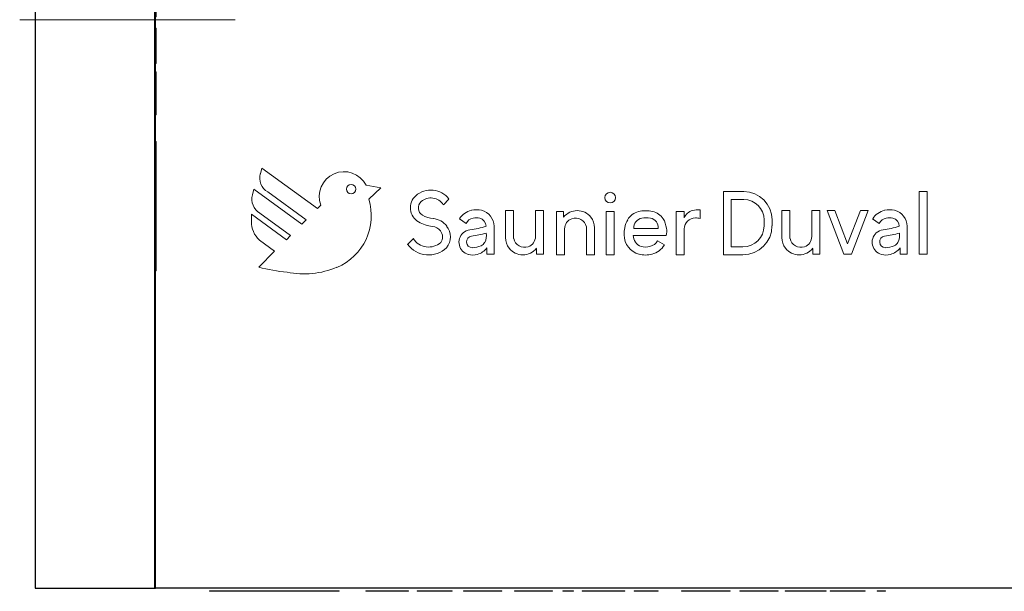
# Model space of a CAD drawing. Header units: millimetres. Extents: x -14995 to -11510, y 364 to 3070.
# Tile 1 of 29: x -14936 to -13293, y 364 to 1319. Entities that reach past the tile are written whole.
import ezdxf

# ---------------------------------------------------------------- set-up
doc = ezdxf.new("R2010")
doc.units = ezdxf.units.MM
for name, color, linetype, lineweight in [('A-FLOR', 192, 'Continuous', 25), ('A-GENM', 13, 'Continuous', 18), ('A-WALL', 113, 'Continuous', 25), ('M-EQPM', 50, 'Continuous', 18), ('P-PIPE', 3, 'Continuous', 18)]:
    doc.layers.add(name, color=color, linetype=linetype, lineweight=lineweight)

# ---------------------------------------------------------------- blocks, each defined once
blk = doc.blocks.new('Logo_Geometry_SD_3Dx10- - Mur_horizontal-1137753-Niveau 0')
at = {"layer": 'M-EQPM'}
for p, q in [((0, 1), (58.5, 1)), ((13.3, 1), (0, 1)), ((0, 0), (0, 1)), ((0.8, 1), (0.8, 0)), ((14.1, 1), (0.8, 1)), ((1.7, 1), (0.8, 1)), ((1.7, 1), (4.2, 1)), ((4.2, 1), (84.4, 1)), ((4.2, 1), (4.2, 0)), ((59.6, 1), (12.4, 1)), ((12.4, 1), (38.7, 1)), ((12.4, 1), (12.4, 0)), ((38.7, 1), (13.3, 1)), ((13.3, 1), (13.3, 0)), ((13.9, 1), (13.9, 0)), ((27.2, 1), (13.9, 1)), ((14.9, 1), (13.9, 1)), ((65.5, 1), (14.1, 1)), ((14.1, 1), (14.1, 0)), ((14.9, 1), (17.4, 1)), ((17.4, 1), (110.4, 1)), ((17.4, 1), (17.4, 0)), ((91.5, 1), (27.2, 1)), ((27.2, 1), (27.2, 0)), ((38.7, 1), (38.7, 0)), ((58.5, 1), (65.5, 1)), ((58.5, 1), (58.5, 0)), ((142.7, 1), (59.6, 1)), ((59.6, 1), (59.6, 0)), ((65.5, 1), (65.5, 0)), ((84.4, 1), (91.5, 1)), ((84.4, 1), (84.4, 0)), ((91.5, 1), (91.5, 0)), ((110.4, 1), (116, 1)), ((110.4, 1), (110.4, 0)), ((113.3, 1), (113.3, 0)), ((191.5, 1), (113.3, 1)), ((116, 1), (116, 0)), ((200.1, 1), (142.7, 1)), ((158.5, 1), (158.5, 0)), ((158.5, 1), (174.1, 1)), ((158.5, 1), (174.1, 1)), ((174.1, 0), (174.1, 1)), ((191.5, 1), (216.3, 1)), ((191.5, 1), (191.5, 0)), ((216.3, 1), (195.8, 1)), ((195.8, 1), (195.8, 0)), ((200.1, 0), (200.1, 1)), ((216.3, 1), (216.3, 0)), ((325.9, 1), (260.8, 1)), ((260.8, 1), (270.3, 1)), ((260.8, 1), (260.8, 0)), ((265.4, 1), (265.4, 0)), ((278.9, 1), (265.4, 1)), ((270.3, 1), (316.1, 1)), ((270.3, 0), (270.3, 1)), ((329.8, 1), (274.5, 1)), ((278.6, 1), (278.6, 0)), ((278.6, 1), (285.5, 1)), ((302.3, 1), (278.9, 1)), ((283.2, 1), (320.4, 1)), ((285.5, 1), (303.7, 1)), ((302.3, 1), (315.5, 1)), ((325.9, 1), (303.7, 1)), ((315.5, 1), (319, 1)), ((316.1, 1), (316.1, 0)), ((319, 0), (319, 1)), ((329.8, 1), (320.4, 1)), ((320.4, 1), (320.4, 0)), ((332.2, 1), (325.9, 1)), ((325.9, 1), (325.9, 0)), ((329.8, 1), (329.8, 0)), ((332.2, 0), (332.2, 1)), ((346.5, 1), (346.5, 0)), ((362.1, 1), (346.5, 1)), ((358.3, 1), (347.4, 1)), ((367.4, 1), (347.4, 1)), ((347.4, 1), (347.4, 0)), ((364.8, 1), (353.4, 1)), ((358.3, 1), (370.1, 1)), ((358.3, 1), (358.3, 0)), ((359.1, 1), (359.1, 0)), ((359.1, 1), (368.6, 1)), ((377.1, 1), (362.1, 1)), ((364.8, 1), (391.8, 1)), ((392, 1), (367.3, 1)), ((384.1, 1), (367.4, 1)), ((368.6, 1), (383.5, 1)), ((370.1, 1), (381.1, 1)), ((393, 1), (377.1, 1)), ((381.1, 1), (391.8, 1)), ((381.1, 1), (381.1, 0)), ((383.5, 1), (389.4, 1)), ((405, 1), (384.1, 1)), ((384.1, 1), (384.1, 0)), ((389.4, 1), (392.4, 1)), ((391.8, 1), (391.8, 0)), ((392, 1), (392, 0)), ((392.4, 0), (392.4, 1)), ((405.1, 1), (393, 1)), ((393, 1), (393, 0)), ((393, 1), (393, 0)), ((405, 0), (405, 1)), ((405.1, 0), (405.1, 1)), ((424.2, 1), (437.8, 1)), ((430.4, 1), (424.2, 1)), ((424.2, 0), (424.2, 1)), ((475.8, 1), (430.4, 1)), ((430.4, 1), (430.4, 0)), ((437.8, 1), (462.1, 1)), ((437.8, 0), (437.8, 1)), ((437.8, 1), (437.8, 0)), ((462.1, 1), (474.2, 1)), ((474.2, 0), (474.2, 1)), ((474.2, 1), (487.8, 1)), ((474.2, 1), (474.2, 0)), ((487.8, 1), (475.8, 1)), ((475.8, 1), (475.8, 0)), ((475.8, 1), (475.8, 0)), ((487.8, 1), (487.8, 0)), ((487.8, 1), (487.8, 0)), ((522.8, 1), (509.2, 1)), ((509.2, 1), (521.2, 1)), ((509.2, 1), (509.2, 0)), ((509.2, 1), (509.2, 0)), ((566.6, 1), (521.2, 1)), ((521.2, 1), (521.2, 0)), ((521.2, 1), (521.2, 0)), ((522.8, 1), (534.9, 1)), ((522.8, 1), (522.8, 0)), ((534.9, 1), (559.2, 1)), ((572.8, 1), (559.2, 1)), ((559.2, 1), (559.2, 0)), ((559.2, 1), (559.2, 0)), ((572.8, 1), (566.6, 1)), ((566.6, 1), (566.6, 0)), ((572.8, 0), (572.8, 1)), ((572.8, 0), (572.8, 1)), ((590, 1), (590, 0)), ((607.8, 1), (590, 1)), ((607.8, 1), (590, 1)), ((592.1, 1), (605.7, 1)), ((605.7, 1), (592.1, 1)), ((592.1, 0), (592.1, 1)), ((592.1, 1), (592.1, 0)), ((605.7, 1), (605.7, 0)), ((605.7, 1), (605.7, 0)), ((607.8, 0), (607.8, 1)), ((622.4, 1), (622.4, 0)), ((647, 1), (622.4, 1)), ((623.2, 1), (622.4, 1)), ((622.4, 1), (622.4, 0)), ((628.2, 1), (623.2, 1)), ((623.2, 1), (623.2, 0)), ((646.1, 1), (628.2, 1)), ((628.2, 1), (628.2, 0)), ((692.4, 1), (637.3, 1)), ((637.3, 1), (650.5, 1)), ((637.3, 0), (637.3, 1)), ((638.3, 1), (638.3, 0)), ((638.3, 1), (651.7, 1)), ((638.3, 1), (679.1, 1)), ((638.3, 1), (638.3, 0)), ((669.7, 1), (646.1, 1)), ((646.1, 0), (646.1, 1)), ((668.7, 1), (647, 1)), ((650.5, 1), (665.3, 1)), ((650.5, 1), (650.5, 0)), ((651.7, 1), (666, 1)), ((651.7, 1), (651.7, 0)), ((665.3, 1), (678.1, 1)), ((666, 1), (679.2, 1)), ((666, 1), (666, 0)), ((689.4, 1), (668.7, 1)), ((687.6, 1), (669.7, 1)), ((669.7, 1), (669.7, 0)), ((678.1, 1), (689.4, 1)), ((678.1, 1), (678.1, 0)), ((679.1, 0), (679.1, 1)), ((679.2, 0), (679.2, 1)), ((692.8, 1), (687.6, 1)), ((687.6, 1), (687.6, 0)), ((689.4, 1), (689.4, 0)), ((693.4, 1), (692.4, 1)), ((692.4, 1), (692.4, 0)), ((692.8, 1), (692.8, 0)), ((693.4, 0), (693.4, 1)), ((708.9, 1), (722.5, 1)), ((722.5, 1), (708.9, 1)), ((708.9, 0), (708.9, 1)), ((708.9, 1), (708.9, 0)), ((736.3, 1), (722.5, 1)), ((722.5, 1), (741.1, 1)), ((722.5, 1), (722.5, 0)), ((722.5, 1), (722.5, 0)), ((722.5, 1), (722.5, 0)), ((748.9, 1), (736.3, 1)), ((741.1, 1), (748.9, 1)), ((748.9, 1), (748.9, 0)), ((748.9, 1), (748.9, 0)), ((787.9, 1), (822, 1)), ((820.6, 1), (787.9, 1)), ((787.9, 0), (787.9, 1)), ((787.9, 1), (787.9, 0)), ((801.1, 1), (820.6, 1)), ((822, 1), (801.1, 1)), ((801.1, 0), (801.1, 1)), ((801.1, 1), (801.1, 0)), ((869.1, 1), (820.6, 1)), ((820.6, 1), (855.9, 1)), ((869.1, 1), (822, 1)), ((822, 1), (855.9, 1)), ((855.9, 0), (855.9, 1)), ((869.1, 0), (869.1, 1)), ((885.5, 1), (899.1, 1)), ((891.7, 1), (885.5, 1)), ((885.5, 0), (885.5, 1)), ((937.1, 1), (891.7, 1)), ((891.7, 1), (891.7, 0)), ((899.1, 1), (923.4, 1)), ((899.1, 1), (899.1, 0)), ((899.1, 1), (899.1, 0)), ((923.4, 1), (935.5, 1)), ((935.5, 0), (935.5, 1)), ((935.5, 1), (949.1, 1)), ((935.5, 1), (935.5, 0)), ((949.1, 1), (937.1, 1)), ((937.1, 1), (937.1, 0)), ((937.1, 1), (937.1, 0)), ((949.1, 1), (949.1, 0)), ((949.1, 1), (949.1, 0)), ((988.9, 1), (961, 1)), ((961, 1), (974, 1)), ((961, 1), (961, 0)), ((974, 1), (995.4, 1)), ((974, 1), (974, 0)), ((1001.8, 1), (988.9, 1)), ((988.9, 1), (988.9, 0)), ((995.4, 1), (1016.7, 1)), ((995.4, 1), (995.4, 0)), ((1029.7, 1), (1001.8, 1)), ((1001.8, 0), (1001.8, 1)), ((1016.7, 1), (1029.7, 1)), ((1016.7, 0), (1016.7, 1)), ((1029.7, 1), (1029.7, 0)), ((1036.2, 1), (1036.2, 0)), ((1051.9, 1), (1036.2, 1)), ((1048, 1), (1037.1, 1)), ((1057.1, 1), (1037.1, 1)), ((1037.1, 1), (1037.1, 0)), ((1054.6, 1), (1043.1, 1)), ((1048, 1), (1059.8, 1)), ((1048, 1), (1048, 0)), ((1048.8, 1), (1048.8, 0)), ((1048.8, 1), (1058.3, 1)), ((1066.8, 1), (1051.9, 1)), ((1054.6, 1), (1081.5, 1)), ((1081.7, 1), (1057, 1)), ((1073.8, 1), (1057.1, 1)), ((1058.3, 1), (1073.2, 1)), ((1059.8, 1), (1070.8, 1)), ((1082.8, 1), (1066.8, 1)), ((1070.8, 1), (1081.5, 1)), ((1070.8, 1), (1070.8, 0)), ((1073.2, 1), (1079.1, 1)), ((1094.7, 1), (1073.8, 1)), ((1073.8, 1), (1073.8, 0)), ((1079.1, 1), (1082.1, 1)), ((1081.5, 1), (1081.5, 0)), ((1081.7, 1), (1081.7, 0)), ((1082.1, 0), (1082.1, 1)), ((1094.8, 1), (1082.8, 1)), ((1082.8, 1), (1082.8, 0)), ((1082.8, 1), (1082.8, 0)), ((1094.7, 0), (1094.7, 1)), ((1094.8, 0), (1094.8, 1)), ((1114.8, 1), (1128.4, 1)), ((1128.4, 1), (1114.8, 1)), ((1114.8, 0), (1114.8, 1)), ((1114.8, 1), (1114.8, 0)), ((1128.4, 1), (1128.4, 0)), ((1128.4, 1), (1128.4, 0)), ((0, 0), (13.3, 0)), ((58.5, 0), (0, 0)), ((0.8, 0), (1.7, 0)), ((0.8, 0), (14.1, 0)), ((4.2, 0), (1.7, 0)), ((84.4, 0), (4.2, 0)), ((38.7, 0), (12.4, 0)), ((12.4, 0), (59.6, 0)), ((13.3, 0), (38.7, 0)), ((13.9, 0), (14.9, 0)), ((13.9, 0), (27.2, 0)), ((14.1, 0), (65.5, 0)), ((17.4, 0), (14.9, 0)), ((110.4, 0), (17.4, 0)), ((27.2, 0), (91.5, 0)), ((65.5, 0), (58.5, 0)), ((59.6, 0), (142.7, 0)), ((91.5, 0), (84.4, 0)), ((116, 0), (110.4, 0)), ((113.3, 0), (191.5, 0)), ((142.7, 0), (200.1, 0)), ((174.1, 0), (158.5, 0)), ((174.1, 0), (158.5, 0)), ((216.3, 0), (191.5, 0)), ((195.8, 0), (216.3, 0)), ((270.3, 0), (260.8, 0)), ((260.8, 0), (325.9, 0)), ((265.4, 0), (278.9, 0)), ((316.1, 0), (270.3, 0)), ((274.5, 0), (329.8, 0)), ((285.5, 0), (278.6, 0)), ((278.9, 0), (302.3, 0)), ((320.4, 0), (283.2, 0)), ((303.7, 0), (285.5, 0)), ((315.5, 0), (302.3, 0)), ((303.7, 0), (325.9, 0)), ((319, 0), (315.5, 0)), ((320.4, 0), (329.8, 0)), ((325.9, 0), (332.2, 0)), ((346.5, 0), (362.1, 0)), ((347.4, 0), (367.4, 0)), ((347.4, 0), (358.3, 0)), ((353.4, 0), (364.8, 0)), ((370.1, 0), (358.3, 0)), ((368.6, 0), (359.1, 0)), ((362.1, 0), (377.1, 0)), ((391.8, 0), (364.8, 0)), ((367.3, 0), (392, 0)), ((367.4, 0), (384.1, 0)), ((383.5, 0), (368.6, 0)), ((381.1, 0), (370.1, 0)), ((377.1, 0), (393, 0)), ((391.8, 0), (381.1, 0)), ((389.4, 0), (383.5, 0)), ((384.1, 0), (405, 0)), ((392.4, 0), (389.4, 0)), ((393, 0), (405.1, 0)), ((424.2, 0), (430.4, 0)), ((437.8, 0), (424.2, 0)), ((430.4, 0), (475.8, 0)), ((462.1, 0), (437.8, 0)), ((474.2, 0), (462.1, 0)), ((487.8, 0), (474.2, 0)), ((475.8, 0), (487.8, 0)), ((521.2, 0), (509.2, 0)), ((509.2, 0), (522.8, 0)), ((521.2, 0), (566.6, 0)), ((534.9, 0), (522.8, 0)), ((559.2, 0), (534.9, 0)), ((559.2, 0), (572.8, 0)), ((566.6, 0), (572.8, 0)), ((590, 0), (607.8, 0)), ((590, 0), (607.8, 0)), ((592.1, 0), (605.7, 0)), ((605.7, 0), (592.1, 0)), ((622.4, 0), (623.2, 0)), ((622.4, 0), (647, 0)), ((623.2, 0), (628.2, 0)), ((628.2, 0), (646.1, 0)), ((650.5, 0), (637.3, 0)), ((637.3, 0), (692.4, 0)), ((679.1, 0), (638.3, 0)), ((651.7, 0), (638.3, 0)), ((646.1, 0), (669.7, 0)), ((647, 0), (668.7, 0)), ((665.3, 0), (650.5, 0)), ((666, 0), (651.7, 0)), ((678.1, 0), (665.3, 0)), ((679.2, 0), (666, 0)), ((668.7, 0), (689.4, 0)), ((669.7, 0), (687.6, 0)), ((689.4, 0), (678.1, 0)), ((687.6, 0), (692.8, 0)), ((692.4, 0), (693.4, 0)), ((708.9, 0), (722.5, 0)), ((722.5, 0), (708.9, 0)), ((741.1, 0), (722.5, 0)), ((722.5, 0), (736.3, 0)), ((736.3, 0), (748.9, 0)), ((748.9, 0), (741.1, 0)), ((787.9, 0), (820.6, 0)), ((822, 0), (787.9, 0)), ((801.1, 0), (822, 0)), ((820.6, 0), (801.1, 0)), ((820.6, 0), (869.1, 0)), ((855.9, 0), (820.6, 0)), ((822, 0), (869.1, 0)), ((855.9, 0), (822, 0)), ((885.5, 0), (891.7, 0)), ((899.1, 0), (885.5, 0)), ((891.7, 0), (937.1, 0)), ((923.4, 0), (899.1, 0)), ((935.5, 0), (923.4, 0)), ((949.1, 0), (935.5, 0)), ((937.1, 0), (949.1, 0)), ((974, 0), (961, 0)), ((961, 0), (988.9, 0)), ((995.4, 0), (974, 0)), ((988.9, 0), (1001.8, 0)), ((1016.7, 0), (995.4, 0)), ((1001.8, 0), (1029.7, 0)), ((1029.7, 0), (1016.7, 0)), ((1036.2, 0), (1051.9, 0)), ((1037.1, 0), (1057.1, 0)), ((1037.1, 0), (1048, 0)), ((1043.1, 0), (1054.6, 0)), ((1059.8, 0), (1048, 0)), ((1058.3, 0), (1048.8, 0)), ((1051.9, 0), (1066.8, 0)), ((1081.5, 0), (1054.6, 0)), ((1057, 0), (1081.7, 0)), ((1057.1, 0), (1073.8, 0)), ((1073.2, 0), (1058.3, 0)), ((1070.8, 0), (1059.8, 0)), ((1066.8, 0), (1082.8, 0)), ((1081.5, 0), (1070.8, 0)), ((1079.1, 0), (1073.2, 0)), ((1073.8, 0), (1094.7, 0)), ((1082.1, 0), (1079.1, 0)), ((1082.8, 0), (1094.8, 0)), ((1114.8, 0), (1128.4, 0)), ((1128.4, 0), (1114.8, 0))]:
    blk.add_line(p, q, dxfattribs=at)
blk = doc.blocks.new('Logo_Geometry_SD_3Dx10- - Sol-1137757-Niveau 0')
at = {"layer": 'M-EQPM'}
for p, q in [((17.4, 176.7), (14.9, 167.4)), ((14.9, 167.4), (17.4, 176.7)), ((110.4, 109.1), (17.4, 176.7)), ((17.4, 176.7), (110.4, 109.1)), ((216.3, 143.5), (191.5, 148.3)), ((191.5, 148.3), (216.3, 143.5)), ((4.2, 141.4), (1.7, 132.1)), ((1.7, 132.1), (4.2, 141.4)), ((84.4, 83.1), (4.2, 141.4)), ((4.2, 141.4), (84.4, 83.1)), ((27.2, 136.9), (91.5, 90.2)), ((91.5, 90.2), (27.2, 136.9)), ((195.8, 125.1), (216.3, 143.5)), ((216.3, 143.5), (195.8, 125.1)), ((822, 137.4), (787.9, 137.4)), ((787.9, 137.4), (787.9, 31.8)), ((787.9, 31.8), (787.9, 137.4)), ((787.9, 137.4), (822, 137.4)), ((1114.8, 137.8), (1114.8, 33.1)), ((1128.4, 137.8), (1114.8, 137.8)), ((1114.8, 137.8), (1128.4, 137.8)), ((1114.8, 33.1), (1114.8, 137.8)), ((1128.4, 33.1), (1128.4, 137.8)), ((1128.4, 137.8), (1128.4, 33.1)), ((320.4, 115.5), (329.8, 125)), ((329.8, 125), (320.4, 115.5)), ((801.1, 45), (801.1, 124.2)), ((801.1, 124.2), (822, 124.2)), ((822, 124.2), (801.1, 124.2)), ((801.1, 124.2), (801.1, 45)), ((0, 99.7), (0, 87.6)), ((58.5, 57.2), (0, 99.7)), ((0, 99.7), (58.5, 57.2)), ((0, 87.6), (0, 99.7)), ((14.1, 101.5), (65.5, 64.2)), ((65.5, 64.2), (14.1, 101.5)), ((116, 114.7), (110.4, 109.1)), ((110.4, 109.1), (116, 114.7)), ((424.2, 105.7), (424.2, 60.7)), ((437.8, 105.7), (424.2, 105.7)), ((424.2, 105.7), (437.8, 105.7)), ((424.2, 60.7), (424.2, 105.7)), ((437.8, 58.9), (437.8, 105.7)), ((437.8, 105.7), (437.8, 58.9)), ((487.8, 105.7), (474.2, 105.7)), ((474.2, 105.7), (474.2, 62.4)), ((474.2, 62.4), (474.2, 105.7)), ((474.2, 105.7), (487.8, 105.7)), ((487.8, 33.1), (487.8, 105.7)), ((487.8, 105.7), (487.8, 33.1)), ((521.2, 104.4), (509.2, 104.4)), ((509.2, 104.4), (509.2, 31.8)), ((509.2, 31.8), (509.2, 104.4)), ((509.2, 104.4), (521.2, 104.4)), ((521.2, 94.9), (521.2, 104.4)), ((521.2, 104.4), (521.2, 94.9)), ((592.1, 104.4), (592.1, 31.8)), ((605.7, 104.4), (592.1, 104.4)), ((592.1, 104.4), (605.7, 104.4)), ((592.1, 31.8), (592.1, 104.4)), ((605.7, 31.8), (605.7, 104.4)), ((605.7, 104.4), (605.7, 31.8)), ((708.9, 104.4), (708.9, 31.8)), ((722.5, 104.4), (708.9, 104.4)), ((708.9, 104.4), (722.5, 104.4)), ((708.9, 31.8), (708.9, 104.4)), ((722.5, 93.4), (722.5, 104.4)), ((722.5, 104.4), (722.5, 93.4)), ((748.9, 92.3), (748.9, 106.9)), ((748.9, 106.9), (748.9, 92.3)), ((885.5, 105.7), (885.5, 60.7)), ((899.1, 105.7), (885.5, 105.7)), ((885.5, 105.7), (899.1, 105.7)), ((885.5, 60.7), (885.5, 105.7)), ((899.1, 58.9), (899.1, 105.7)), ((899.1, 105.7), (899.1, 58.9)), ((949.1, 105.7), (935.5, 105.7)), ((935.5, 105.7), (935.5, 62.4)), ((935.5, 62.4), (935.5, 105.7)), ((935.5, 105.7), (949.1, 105.7)), ((949.1, 33.1), (949.1, 105.7)), ((949.1, 105.7), (949.1, 33.1)), ((974, 105.7), (961, 105.7)), ((961, 105.7), (988.9, 33.1)), ((988.9, 33.1), (961, 105.7)), ((961, 105.7), (974, 105.7)), ((995.4, 50), (974, 105.7)), ((974, 105.7), (995.4, 50)), ((1016.7, 105.7), (995.4, 50)), ((995.4, 50), (1016.7, 105.7)), ((1001.8, 33.1), (1029.7, 105.7)), ((1029.7, 105.7), (1001.8, 33.1)), ((1029.7, 105.7), (1016.7, 105.7)), ((1016.7, 105.7), (1029.7, 105.7)), ((91.5, 90.2), (84.4, 83.1)), ((84.4, 83.1), (91.5, 90.2)), ((347.4, 92), (358.3, 84.4)), ((358.3, 84.4), (347.4, 92)), ((855.9, 90.3), (855.9, 80.3)), ((855.9, 80.3), (855.9, 90.3)), ((869.1, 80.3), (869.1, 90.3)), ((869.1, 90.3), (869.1, 80.3)), ((1037.1, 92), (1048, 84.4)), ((1048, 84.4), (1037.1, 92)), ((405.1, 33.1), (405.1, 79.5)), ((405.1, 79.5), (405.1, 33.1)), ((522.8, 31.8), (522.8, 75.2)), ((522.8, 75.2), (522.8, 31.8)), ((559.2, 78.7), (559.2, 31.8)), ((559.2, 31.8), (559.2, 78.7)), ((572.8, 31.8), (572.8, 76.9)), ((572.8, 76.9), (572.8, 31.8)), ((679.1, 76.1), (638.3, 76.1)), ((638.3, 76.1), (679.1, 76.1)), ((722.5, 31.8), (722.5, 75.1)), ((722.5, 75.1), (722.5, 31.8)), ((1094.8, 33.1), (1094.8, 79.5)), ((1094.8, 79.5), (1094.8, 33.1)), ((13.3, 56.2), (38.7, 37.8)), ((38.7, 37.8), (13.3, 56.2)), ((65.5, 64.2), (58.5, 57.2)), ((58.5, 57.2), (65.5, 64.2)), ((270.3, 58.9), (260.8, 49.4)), ((260.8, 49.4), (270.3, 58.9)), ((637.3, 64.2), (692.4, 64.2)), ((692.4, 64.2), (637.3, 64.2)), ((689.4, 48.6), (678.1, 55.4)), ((678.1, 55.4), (689.4, 48.6)), ((38.7, 37.8), (12.4, 11.4)), ((12.4, 11.4), (38.7, 37.8)), ((393, 43.5), (393, 33.1)), ((393, 33.1), (393, 43.5)), ((393, 33.1), (405.1, 33.1)), ((405.1, 33.1), (393, 33.1)), ((475.8, 42.7), (475.8, 33.1)), ((475.8, 33.1), (475.8, 42.7)), ((475.8, 33.1), (487.8, 33.1)), ((487.8, 33.1), (475.8, 33.1)), ((820.6, 45), (801.1, 45)), ((801.1, 45), (820.6, 45)), ((937.1, 42.7), (937.1, 33.1)), ((937.1, 33.1), (937.1, 42.7)), ((937.1, 33.1), (949.1, 33.1)), ((949.1, 33.1), (937.1, 33.1)), ((988.9, 33.1), (1001.8, 33.1)), ((1001.8, 33.1), (988.9, 33.1)), ((1082.8, 43.5), (1082.8, 33.1)), ((1082.8, 33.1), (1082.8, 43.5)), ((1082.8, 33.1), (1094.8, 33.1)), ((1094.8, 33.1), (1082.8, 33.1)), ((1114.8, 33.1), (1128.4, 33.1)), ((1128.4, 33.1), (1114.8, 33.1)), ((509.2, 31.8), (522.8, 31.8)), ((522.8, 31.8), (509.2, 31.8)), ((559.2, 31.8), (572.8, 31.8)), ((572.8, 31.8), (559.2, 31.8)), ((592.1, 31.8), (605.7, 31.8)), ((605.7, 31.8), (592.1, 31.8)), ((708.9, 31.8), (722.5, 31.8)), ((722.5, 31.8), (708.9, 31.8)), ((787.9, 31.8), (820.6, 31.8)), ((820.6, 31.8), (787.9, 31.8))]:
    blk.add_line(p, q, dxfattribs=at)
for centre, radius, start, end in [((41.3, 160.3), 27.4, 165, 239), ((41.3, 160.3), 27.4, 165, 239), ((154.7, 129.3), 41.4, 27.2922, 200.7078), ((154.7, 129.3), 41.4, 27.2922, 200.7078), ((166.3, 141.7), 7.8, 0, 180), ((166.3, 141.7), 7.8, 0, 180), ((28.1, 125), 27.4, 165, 239), ((28.1, 125), 27.4, 165, 239), ((166.3, 141.7), 7.8, 180, 0), ((166.3, 141.7), 7.8, 180, 360), ((299.6, 102.3), 37.8, 36.9059, 131.7193), ((299.6, 102.3), 37.8, 36.9059, 131.7193), ((598.9, 127.4), 8.91, 0, 180), ((598.9, 127.4), 8.91, 0, 180), ((822, 90.3), 47.1, 360, 90), ((822, 90.3), 47.1, 360, 90), ((106.7, 97.2), 93.4, 292.6291, 17.3709), ((106.7, 97.2), 93.4, 292.6291, 17.3709), ((292.5, 110.3), 27.1, 131.7193, 239.9891), ((292.5, 110.3), 27.1, 131.7193, 239.9891), ((292.5, 110.3), 13.9, 131.7193, 239.9891), ((292.5, 110.3), 13.9, 131.7193, 239.9891), ((299.6, 102.3), 24.6, 32.5047, 131.7193), ((299.6, 102.3), 24.6, 32.5047, 131.7193), ((598.9, 127.4), 8.91, 180, 360), ((598.9, 127.4), 8.91, 180, 360), ((822, 90.3), 33.9, 0, 90), ((822, 90.3), 33.9, 0, 90), ((373.6, 76.3), 30.5, 101.7513, 149.01), ((373.6, 76.3), 30.5, 101.7513, 149.01), ((375.6, 66.7), 40.4, 77.8004, 101.7513), ((375.6, 66.7), 40.4, 77.8004, 101.7513), ((377.5, 79.5), 27.5, 0, 76.0682), ((377.5, 79.5), 27.5, 0, 76.0682), ((543.9, 76.6), 29.1, 38.8689, 141.1311), ((543.9, 76.6), 29.1, 38.8689, 141.1311), ((654.8, 74.2), 31.3, 106.292, 148.3976), ((654.8, 74.2), 31.3, 106.292, 148.3976), ((658.1, 51.3), 54.2, 77.6674, 102.8154), ((658.1, 51.3), 54.2, 77.6674, 102.8154), ((664.2, 76.8), 28, 33.3515, 78.6796), ((664.2, 76.8), 28, 33.3515, 78.6796), ((741.1, 86.7), 19.7, 103.8963, 160.0478), ((741.1, 86.7), 19.7, 103.8963, 160.0478), ((746.4, 65.1), 41.9, 86.4821, 103.8963), ((746.4, 65.1), 41.9, 86.4821, 103.8963), ((1063.3, 76.3), 30.5, 101.7513, 149.01), ((1063.3, 76.3), 30.5, 101.7513, 149.01), ((1065.3, 66.7), 40.4, 77.8004, 101.7513), ((1065.3, 66.7), 40.4, 77.8004, 101.7513), ((1067.2, 79.5), 27.5, 0, 76.0682), ((1067.2, 79.5), 27.5, 0, 76.0682), ((43.6, 87.6), 43.6, 180, 226), ((43.6, 87.6), 43.6, 180, 226), ((308.4, 138), 59, 239.9891, 264.0109), ((308.4, 138), 59, 239.9891, 264.0109), ((308.4, 138), 45.8, 239.9891, 264.0109), ((308.4, 138), 45.8, 239.9891, 264.0109), ((300.3, 60), 32.6, 37.9891, 84.0109), ((300.3, 60), 32.6, 37.9891, 84.0109), ((373.6, 76.3), 17.3, 101.7513, 152.0772), ((373.6, 76.3), 17.3, 101.7513, 152.0772), ((375.6, 66.7), 27.2, 78.2487, 101.7513), ((375.6, 66.7), 27.2, 78.2487, 101.7513), ((377.5, 79.5), 14.3, 0, 75.3178), ((377.5, 79.5), 14.3, 0, 75.3178), ((540.8, 75.2), 18, 109.0121, 180), ((540.8, 75.2), 18, 109.0121, 180), ((541, 74.6), 18.6, 12.5226, 109.0121), ((541, 74.6), 18.6, 12.5226, 109.0121), ((543.7, 76.9), 29.1, 0, 38.1042), ((543.7, 76.9), 29.1, 0, 38.1042), ((659.4, 71.3), 36.6, 148.2144, 170.7606), ((659.4, 71.3), 36.6, 148.2144, 170.7606), ((655.5, 76.5), 17.2, 102.6676, 181.3951), ((655.5, 76.5), 17.2, 102.6676, 181.3951), ((658.9, 53.2), 40.7, 79.8984, 100.1151), ((658.9, 53.2), 40.7, 79.8984, 100.1151), ((663.6, 77.8), 15.6, 353.5753, 81.0206), ((663.6, 77.8), 15.6, 353.5753, 81.0206), ((647.3, 70.1), 46, 7.8164, 28.7851), ((647.3, 70.1), 46, 7.8164, 28.7851), ((741.1, 75.1), 18.6, 90, 180), ((741.1, 75.1), 18.6, 90, 180), ((741.1, 70.9), 22.8, 70, 90), ((741.1, 70.9), 22.8, 70, 90), ((1063.3, 76.3), 17.3, 101.7513, 152.0772), ((1063.3, 76.3), 17.3, 101.7513, 152.0772), ((1065.3, 66.7), 27.2, 78.2487, 101.7513), ((1065.3, 66.7), 27.2, 78.2487, 101.7513), ((1067.2, 79.5), 14.3, 0, 75.3178), ((1067.2, 79.5), 14.3, 0, 75.3178), ((300.3, 60), 19.4, 37.9891, 84.0109), ((300.3, 60), 19.4, 37.9891, 84.0109), ((302.6, 61.8), 16.4, 325.2501, 37.9891), ((302.6, 61.8), 16.4, 325.2501, 37.9891), ((302.6, 61.8), 29.6, 322.0109, 37.9891), ((302.6, 61.8), 29.6, 322.0109, 37.9891), ((367.5, 52.9), 21, 132.2855, 255.1145), ((367.5, 52.9), 21, 132.2855, 255.1145), ((367.5, 52.9), 21, 97.3656, 132.2855), ((367.5, 52.9), 21, 97.3656, 132.2855), ((343, 242.7), 170.3, 277.3656, 286.6344), ((343, 242.7), 170.3, 277.3656, 286.6344), ((331.5, 296.7), 236.4, 278.7109, 284.8276), ((331.5, 296.7), 236.4, 278.7109, 284.8276), ((369.7, 63.7), 22.7, 330.2518, 11.1415), ((369.7, 63.7), 22.7, 330.2518, 11.1415), ((682.9, 67.2), 60.5, 170.5115, 181.9166), ((682.9, 67.2), 60.5, 170.5115, 181.9166), ((670.2, 71.2), 23.2, 342.546, 12.769), ((670.2, 71.2), 23.2, 342.546, 12.769), ((820.6, 80.3), 48.4, 270, 360), ((820.6, 80.3), 35.2, 270, 0), ((820.6, 80.3), 48.4, 270, 360), ((820.6, 80.3), 35.2, 270, 360), ((1057.3, 52.9), 21, 132.2855, 255.1145), ((1057.3, 52.9), 21, 132.2855, 255.1145), ((1057.3, 52.9), 21, 97.3656, 132.2855), ((1057.3, 52.9), 21, 97.3656, 132.2855), ((1032.7, 242.7), 170.3, 277.3656, 286.6344), ((1032.7, 242.7), 170.3, 277.3656, 286.6344), ((1021.2, 296.7), 236.4, 278.7109, 284.8276), ((1021.2, 296.7), 236.4, 278.7109, 284.8276), ((1059.4, 63.7), 22.7, 330.2518, 11.1415), ((1059.4, 63.7), 22.7, 330.2518, 11.1415), ((295.9, 75.3), 43.6, 216.3739, 313.5129), ((295.9, 75.3), 43.6, 216.3739, 313.5129), ((295.9, 75.3), 30.4, 212.5827, 311.5566), ((295.9, 75.3), 30.4, 212.5827, 311.5566), ((368.7, 53.5), 9.62, 98.7109, 269.2891), ((368.7, 53.5), 9.62, 98.7109, 269.2891), ((377.9, 59), 13.2, 294.9071, 330.2518), ((377.9, 59), 13.2, 294.9071, 330.2518), ((453.3, 60.7), 29.1, 180, 218.1042), ((453.3, 60.7), 29.1, 180, 218.1042), ((456, 63), 18.6, 192.5226, 289.0121), ((456, 63), 18.6, 192.5226, 289.0121), ((456.2, 62.4), 18, 289.0121, 0), ((456.2, 62.4), 18, 289.0121, 0), ((655.7, 65.1), 33.3, 180, 254.9023), ((655.7, 65.1), 33.3, 180, 254.9023), ((658.7, 65.6), 21.5, 183.5144, 247.3394), ((658.7, 65.6), 21.5, 183.5144, 247.3394), ((659.7, 66.6), 21.6, 285.0977, 328.9023), ((659.7, 66.6), 21.6, 285.0977, 328.9023), ((914.6, 60.7), 29.1, 180, 218.1042), ((914.6, 60.7), 29.1, 180, 218.1042), ((917.3, 63), 18.6, 192.5226, 289.0121), ((917.3, 63), 18.6, 192.5226, 289.0121), ((917.5, 62.4), 18, 289.0121, 0), ((917.5, 62.4), 18, 289.0121, 0), ((1058.5, 53.5), 9.62, 98.7109, 269.2891), ((1058.5, 53.5), 9.62, 98.7109, 269.2891), ((1067.7, 59), 13.2, 294.9071, 330.2518), ((1067.7, 59), 13.2, 294.9071, 330.2518), ((369, 78.2), 34.4, 269.2891, 294.9071), ((369, 78.2), 34.4, 269.2891, 294.9071), ((369.6, 60.7), 29.1, 284.8855, 323.6996), ((369.6, 60.7), 29.1, 284.8855, 323.6996), ((453.1, 61), 29.1, 218.8689, 321.1311), ((453.1, 61), 29.1, 218.8689, 321.1311), ((657.9, 73.2), 41.6, 254.9023, 285.0977), ((657.9, 73.2), 41.6, 254.9023, 285.0977), ((657.9, 73.2), 28.4, 254.9023, 285.0977), ((657.9, 73.2), 28.4, 254.9023, 285.0977), ((659.7, 66.6), 34.8, 285.0977, 328.9023), ((659.7, 66.6), 34.8, 285.0977, 328.9023), ((914.4, 61), 29.1, 218.8689, 321.1311), ((914.4, 61), 29.1, 218.8689, 321.1311), ((1058.8, 78.2), 34.4, 269.2891, 294.9071), ((1058.8, 78.2), 34.4, 269.2891, 294.9071), ((1059.3, 60.7), 29.1, 284.8855, 323.6996), ((1059.3, 60.7), 29.1, 284.8855, 323.6996), ((369.6, 60.7), 29.1, 255.1145, 284.8855), ((369.6, 60.7), 29.1, 255.1145, 284.8855), ((1059.3, 60.7), 29.1, 255.1145, 284.8855), ((1059.3, 60.7), 29.1, 255.1145, 284.8855), ((91.5, 311.7), 310.6, 255.2351, 264.0981), ((91.5, 311.7), 310.6, 255.2351, 264.0981), ((87.6, 143.1), 143.1, 258.7177, 292.6291), ((87.6, 143.1), 143.1, 258.7177, 292.6291)]:
    blk.add_arc(centre, radius, start, end, dxfattribs=at)

msp = doc.modelspace()

# ---------------------------------------------------------------- linework, layer by layer
at = {"layer": 'A-FLOR'}
msp.add_line((-11710.6, 369), (-14709.6, 369), dxfattribs=at)
at = {"layer": 'A-WALL'}
for p, q in [((-14910.6, 3069.5), (-14910.6, 369)), ((-14710.6, 369), (-14710.6, 2869.5)), ((-14709.6, 369), (-14709.6, 2868.5)), ((-14910.6, 369), (-14709.6, 369))]:
    msp.add_line(p, q, dxfattribs=at)
at = {"layer": 'P-PIPE'}
msp.add_line((-14936.5, 1318.5), (-14576.5, 1318.5), dxfattribs=at)

# ---------------------------------------------------------------- block references
at = {"layer": 'A-GENM', "rotation": 89.9999999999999}
msp.add_blockref('Logo_Geometry_SD_3Dx10- - Mur_horizontal-1137753-Niveau 0', (-14708.6, 899), dxfattribs=at)
at = {"layer": 'A-GENM'}
for name, p in [('Logo_Geometry_SD_3Dx10- - Sol-1137757-Niveau 0', (-14549.6, 894)), ('Logo_Geometry_SD_3Dx10- - Mur_horizontal-1137753-Niveau 0', (-14619.6, 364))]:
    msp.add_blockref(name, p, dxfattribs=at)

doc.saveas('drawing.dxf')
